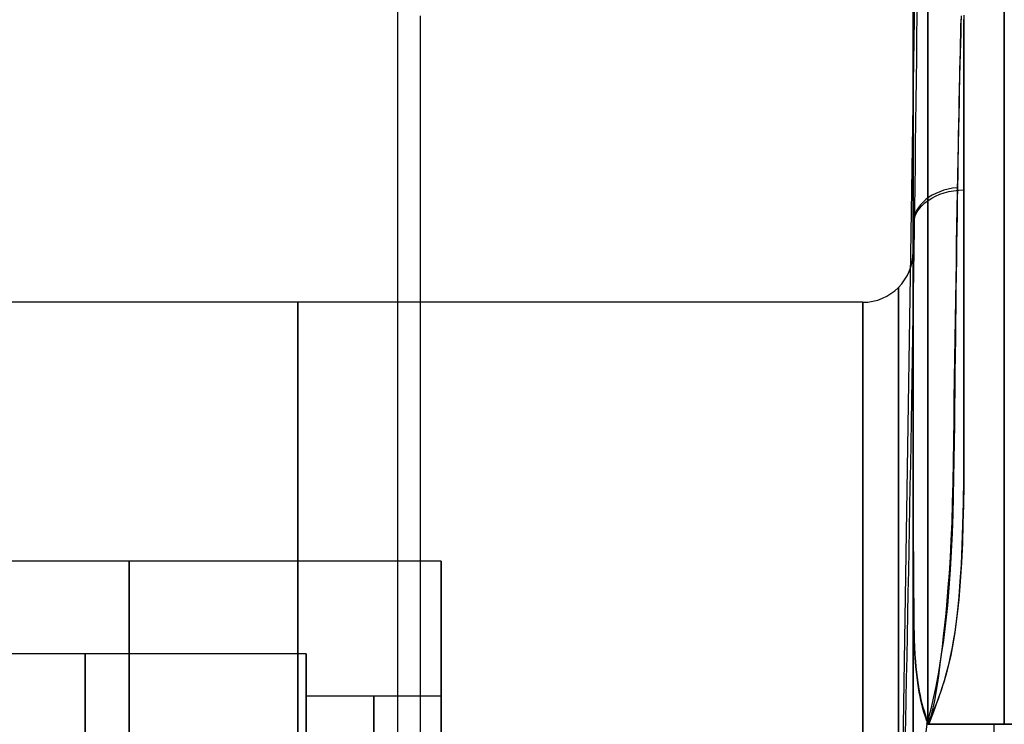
# Model space of a CAD drawing. Extents: x -32 to 144, y -30 to 75.
# Tile 7 of 47: x -0.7 to 5.14, y -24.5 to -20.32. Entities that reach past the tile are written whole.
import ezdxf

# ---------------------------------------------------------------- set-up
doc = ezdxf.new("R2010")
doc.units = 0
doc.layers.add('DEFAULT', color=7, linetype='CONTINUOUS')

msp = doc.modelspace()

# ---------------------------------------------------------------- linework, layer by layer
at = {"layer": 'DEFAULT'}
for p, q in [((1.5436, -26, -30), (1.5436, 12.6944, -30)), ((4.52, -26, 30), (4.6439, -17.8857, 30)), ((1.675, -20.3, 30), (1.675, -26, 30)), ((4.6, -20.318, -24.1131), (4.6, -20.3323, -23.9817)), ((4.6, -20.3248, 24.0425), (4.6, -20.3186, 24.1073)), ((4.6, -20.3312, 23.9859), (4.6, -20.3203, 24.0883)), ((4.6, -20.3226, -24.0668), (4.6, -20.3401, -23.9232)), ((4.8842, -20.3009, 22.8834), (4.8827, -20.3508, 22.7594)), ((4.8829, -20.3646, 22.7257), (4.8841, -20.321, 22.831)), ((4.9, -20.2962, -22.8944), (4.9, -20.3394, -22.7854)), ((4.9, -20.3815, -22.6868), (4.9, -20.3229, -22.8262)), ((4.6, -20.3322, 23.9778), (4.6, -20.3248, 24.0425)), ((4.6, -20.345, 23.8837), (4.6, -20.3312, 23.9859)), ((4.6, -20.3408, 23.913), (4.6, -20.3322, 23.9778)), ((4.6, -20.3323, -23.9817), (4.6, -20.3509, -23.8494)), ((4.6, -21.8007, -23.9646), (4.6, -20.3345, -23.9646)), ((4.6, -21.8052, 23.9483), (4.6, -20.3359, 23.9483)), ((4.6, -20.3401, -23.9232), (4.6, -20.3625, -23.7803)), ((4.6, -20.3505, 23.848), (4.6, -20.3408, 23.913)), ((4.6, -20.3616, 23.782), (4.6, -20.345, 23.8837)), ((4.6, -20.3735, 23.7178), (4.6, -20.3505, 23.848)), ((4.6, -20.3509, -23.8494), (4.6, -20.374, -23.7164)), ((4.6, -20.3808, 23.6806), (4.6, -20.3616, 23.782)), ((4.6, -20.3625, -23.7803), (4.6, -20.3898, -23.6382)), ((4.6, -20.4007, 23.5869), (4.6, -20.3735, 23.7178)), ((4.6, -20.374, -23.7164), (4.6, -20.4016, -23.5828)), ((4.6, -20.4023, 23.5798), (4.6, -20.3808, 23.6806)), ((4.8827, -20.3508, 22.7594), (4.8812, -20.4048, 22.6362)), ((4.8817, -20.4108, 22.6215), (4.8829, -20.3646, 22.7257)), ((4.9, -20.3394, -22.7854), (4.9, -20.3855, -22.6776)), ((4.9, -20.4451, -22.5486), (4.9, -20.3815, -22.6868)), ((4.6, -20.3898, -23.6382), (4.6, -20.4219, -23.4971)), ((4.6, -20.4321, 23.4556), (4.6, -20.4007, 23.5869)), ((4.6, -20.4016, -23.5828), (4.6, -20.4339, -23.4489)), ((4.6, -20.4261, 23.4795), (4.6, -20.4023, 23.5798)), ((4.6, -20.4219, -23.4971), (4.6, -20.4589, -23.3573)), ((4.6, -20.4523, 23.3798), (4.6, -20.4261, 23.4795)), ((4.6, -20.4688, 23.3218), (4.6, -20.4321, 23.4556)), ((4.6, -20.4339, -23.4489), (4.6, -20.4708, -23.315)), ((4.8812, -20.4048, 22.6362), (4.8796, -20.4626, 22.5142)), ((4.8805, -20.4597, 22.5186), (4.8817, -20.4108, 22.6215)), ((4.9, -20.3855, -22.6776), (4.9, -20.4344, -22.571)), ((4.9, -20.4344, -22.571), (4.9, -20.4861, -22.4657)), ((4.6, -20.4809, 23.2808), (4.6, -20.4523, 23.3798)), ((4.6, -20.4589, -23.3573), (4.6, -20.5007, -23.2188)), ((4.6, -20.5102, 23.1881), (4.6, -20.4688, 23.3218)), ((4.6, -20.4708, -23.315), (4.6, -20.5125, -23.1812)), ((4.6, -20.512, 23.1826), (4.6, -20.4809, 23.2808)), ((4.8796, -20.4626, 22.5142), (4.878, -20.5244, 22.3936)), ((4.8793, -20.5112, 22.4169), (4.8805, -20.4597, 22.5186)), ((4.9, -20.5139, -22.4118), (4.9, -20.4451, -22.5486)), ((4.9, -20.4861, -22.4657), (4.9, -20.5404, -22.3619)), ((4.6, -20.5007, -23.2188), (4.6, -20.5472, -23.0818)), ((4.6, -20.5565, 23.0549), (4.6, -20.5102, 23.1881)), ((4.6, -20.5456, 23.0851), (4.6, -20.512, 23.1826)), ((4.6, -20.5125, -23.1812), (4.6, -20.5591, -23.0478)), ((4.6, -20.5815, 22.9885), (4.6, -20.5456, 23.0851)), ((4.6, -20.5472, -23.0818), (4.6, -20.5984, -22.9465)), ((4.6, -20.6077, 22.9223), (4.6, -20.5565, 23.0549)), ((4.878, -20.5244, 22.3936), (4.8764, -20.59, 22.2744)), ((4.8781, -20.5652, 22.3166), (4.8793, -20.5112, 22.4169)), ((4.9, -20.5876, -22.2767), (4.9, -20.5139, -22.4118)), ((4.9, -20.5404, -22.3619), (4.9, -20.5975, -22.2594)), ((4.6, -20.5591, -23.0478), (4.6, -20.6105, -22.915)), ((4.6, -20.6198, 22.8928), (4.6, -20.5815, 22.9885)), ((4.6, -20.5984, -22.9465), (4.6, -20.6542, -22.813)), ((4.6, -20.6637, 22.7907), (4.6, -20.6077, 22.9223)), ((4.6, -20.6105, -22.915), (4.6, -20.6669, -22.7832)), ((4.8764, -20.59, 22.2744), (4.8747, -20.6594, 22.1569)), ((4.8768, -20.6217, 22.2177), (4.8781, -20.5652, 22.3166)), ((4.9, -20.6663, -22.1436), (4.9, -20.5876, -22.2767)), ((4.9, -20.5975, -22.2594), (4.9, -20.6572, -22.1585)), ((4.6, -20.6604, 22.798), (4.6, -20.6198, 22.8928)), ((4.6, -20.6542, -22.813), (4.6, -20.7146, -22.6816)), ((4.6, -20.7034, 22.7043), (4.6, -20.6604, 22.798)), ((4.6, -20.7245, 22.6602), (4.6, -20.6637, 22.7907)), ((4.6, -20.6669, -22.7832), (4.6, -20.7282, -22.6526)), ((4.8747, -20.6594, 22.1569), (4.8731, -20.7326, 22.0412)), ((4.8756, -20.6808, 22.1202), (4.8768, -20.6217, 22.2177)), ((4.9, -20.6572, -22.1585), (4.9, -20.7195, -22.0591)), ((4.9, -20.7498, -22.0128), (4.9, -20.6663, -22.1436)), ((4.6, -20.7486, 22.6117), (4.6, -20.7034, 22.7043)), ((4.6, -20.7146, -22.6816), (4.6, -20.7794, -22.5523)), ((4.6, -20.7902, 22.5311), (4.6, -20.7245, 22.6602)), ((4.6, -20.7282, -22.6526), (4.6, -20.7943, -22.5235)), ((4.8743, -20.7422, 22.0243), (4.8756, -20.6808, 22.1202)), ((4.9, -20.7195, -22.0591), (4.9, -20.7844, -21.9615)), ((4.6, -20.796, 22.5202), (4.6, -20.7486, 22.6117)), ((4.6, -20.7794, -22.5523), (4.6, -20.8487, -22.4253)), ((4.6, -20.8607, 22.4037), (4.6, -20.7902, 22.5311)), ((4.8731, -20.7326, 22.0412), (4.8714, -20.8095, 21.9275)), ((4.8731, -20.8061, 21.9299), (4.8743, -20.7422, 22.0243)), ((4.9, -20.8382, -21.8845), (4.9, -20.7498, -22.0128)), ((4.9, -20.7844, -21.9615), (4.9, -20.8518, -21.8655)), ((4.6, -20.7943, -22.5235), (4.6, -20.8652, -22.396)), ((4.6, -20.8457, 22.4299), (4.6, -20.796, 22.5202)), ((4.6, -20.8976, 22.3408), (4.6, -20.8457, 22.4299)), ((4.6, -20.8487, -22.4253), (4.6, -20.9223, -22.3007)), ((4.8714, -20.8095, 21.9275), (4.8696, -20.89, 21.8159)), ((4.8718, -20.8724, 21.8372), (4.8731, -20.8061, 21.9299)), ((4.9, -20.9312, -21.7589), (4.9, -20.8382, -21.8845)), ((4.6, -20.9358, 22.2783), (4.6, -20.8607, 22.4037)), ((4.6, -20.8652, -22.396), (4.6, -20.9409, -22.2705)), ((4.6, -20.9517, 22.2531), (4.6, -20.8976, 22.3408)), ((4.8696, -20.89, 21.8159), (4.8679, -20.9741, 21.7067)), ((4.8706, -20.941, 21.7462), (4.8718, -20.8724, 21.8372)), ((4.9, -20.8518, -21.8655), (4.9, -20.9217, -21.7713)), ((4.6, -20.9223, -22.3007), (4.6, -21.0001, -22.1788)), ((4.6, -21.0157, 22.1551), (4.6, -20.9358, 22.2783)), ((4.6, -20.9409, -22.2705), (4.6, -21.0212, -22.1472)), ((4.6, -21.0079, 22.1666), (4.6, -20.9517, 22.2531)), ((4.8693, -21.0118, 21.657), (4.8706, -20.941, 21.7462)), ((4.9, -20.9217, -21.7713), (4.9, -20.994, -21.679)), ((4.9, -21.0288, -21.6364), (4.9, -20.9312, -21.7589)), ((4.6, -21.0001, -22.1788), (4.6, -21.0821, -22.0596)), ((4.6, -21.0662, 22.0816), (4.6, -21.0079, 22.1666)), ((4.6, -21.0573, 22.0944), (4.6, -21.0157, 22.1551)), ((4.6, -21.0212, -22.1472), (4.6, -21.106, -22.0264)), ((4.8679, -20.9741, 21.7067), (4.8661, -21.0616, 21.6)), ((4.868, -21.0849, 21.5696), (4.8693, -21.0118, 21.657)), ((4.9, -20.994, -21.679), (4.9, -21.0687, -21.5886)), ((4.6, -21.1, 22.0343), (4.6, -21.0573, 22.0944)), ((4.6, -21.1266, 21.9981), (4.6, -21.0662, 22.0816)), ((4.6, -21.0821, -22.0596), (4.6, -21.1681, -21.9433)), ((4.8661, -21.0616, 21.6), (4.8643, -21.1524, 21.4959)), ((4.9, -21.1307, -21.5171), (4.9, -21.0288, -21.6364)), ((4.9, -21.0687, -21.5886), (4.9, -21.1457, -21.5002)), ((4.6, -21.1439, 21.9749), (4.6, -21.1, 22.0343)), ((4.6, -21.106, -22.0264), (4.6, -21.1501, -21.9669)), ((4.6, -21.189, 21.9161), (4.6, -21.1266, 21.9981)), ((4.8667, -21.1602, 21.4841), (4.868, -21.0849, 21.5696)), ((4.9, -21.2369, -21.4013), (4.9, -21.1307, -21.5171)), ((4.6, -21.1889, 21.9162), (4.6, -21.1439, 21.9749)), ((4.6, -21.1501, -21.9669), (4.6, -21.1953, -21.9082)), ((4.6, -21.1681, -21.9433), (4.6, -21.2581, -21.83)), ((4.6, -21.2349, 21.8583), (4.6, -21.1889, 21.9162)), ((4.6, -21.2534, 21.8356), (4.6, -21.189, 21.9161)), ((4.6, -21.1953, -21.9082), (4.6, -21.2415, -21.8503)), ((4.8643, -21.1524, 21.4959), (4.8625, -21.2464, 21.3947)), ((4.8655, -21.2377, 21.4005), (4.8667, -21.1602, 21.4841)), ((4.9, -21.1457, -21.5002), (4.9, -21.225, -21.4138)), ((4.6, -21.282, 21.8011), (4.6, -21.2349, 21.8583)), ((4.6, -21.2415, -21.8503), (4.6, -21.2888, -21.7931)), ((4.6, -21.3197, 21.7567), (4.6, -21.2534, 21.8356)), ((4.8625, -21.2464, 21.3947), (4.8607, -21.3435, 21.2963)), ((4.8642, -21.3172, 21.3189), (4.8655, -21.2377, 21.4005)), ((4.9, -21.225, -21.4138), (4.9, -21.3065, -21.3296)), ((4.9, -21.2915, -21.3448), (4.9, -21.2369, -21.4013)), ((4.6, -21.2581, -21.83), (4.6, -21.3519, -21.7199)), ((4.6, -21.3301, 21.7448), (4.6, -21.282, 21.8011)), ((4.6, -21.2888, -21.7931), (4.6, -21.3372, -21.7367)), ((4.9, -21.3471, -21.2892), (4.9, -21.2915, -21.3448)), ((4.9, -21.3065, -21.3296), (4.9, -21.3902, -21.2474)), ((4.6, -21.388, 21.6795), (4.6, -21.3197, 21.7567)), ((4.6, -21.3792, 21.6892), (4.6, -21.3301, 21.7448)), ((4.6, -21.3372, -21.7367), (4.6, -21.3866, -21.6811)), ((4.6, -21.3519, -21.7199), (4.6, -21.4494, -21.6131)), ((4.8607, -21.3435, 21.2963), (4.8589, -21.4436, 21.2011)), ((4.8629, -21.3987, 21.2393), (4.8642, -21.3172, 21.3189)), ((4.9, -21.4036, -21.2347), (4.9, -21.3471, -21.2892)), ((4.6, -21.4294, 21.6345), (4.6, -21.3792, 21.6892)), ((4.6, -21.3866, -21.6811), (4.6, -21.437, -21.6264)), ((4.6, -21.4582, 21.604), (4.6, -21.388, 21.6795)), ((4.6, -21.4805, 21.5807), (4.6, -21.4294, 21.6345)), ((4.8616, -21.4823, 21.1618), (4.8629, -21.3987, 21.2393)), ((4.9, -21.3902, -21.2474), (4.9, -21.476, -21.1675)), ((4.9, -21.4611, -21.1811), (4.9, -21.4036, -21.2347)), ((4.6, -21.437, -21.6264), (4.6, -21.4884, -21.5726)), ((4.6, -21.4494, -21.6131), (4.6, -21.5506, -21.5097)), ((4.6, -21.5302, 21.5302), (4.6, -21.4582, 21.604)), ((4.6, -21.5326, 21.5278), (4.6, -21.4805, 21.5807)), ((4.6, -21.4884, -21.5726), (4.6, -21.5407, -21.5197)), ((4.8589, -21.4436, 21.2011), (4.8571, -21.5465, 21.109)), ((4.8604, -21.5678, 21.0865), (4.8616, -21.4823, 21.1618)), ((4.9, -21.5788, -21.0771), (4.9, -21.4611, -21.1811)), ((4.9, -21.476, -21.1675), (4.9, -21.5639, -21.0898)), ((4.6, -21.6039, 21.4582), (4.6, -21.5302, 21.5302)), ((4.6, -21.5855, 21.4758), (4.6, -21.5326, 21.5278)), ((4.6, -21.5407, -21.5197), (4.6, -21.594, -21.4677)), ((4.8571, -21.5465, 21.109), (4.8553, -21.652, 21.0202)), ((4.6, -21.5506, -21.5097), (4.6, -21.6553, -21.4098)), ((4.6, -21.6394, 21.4247), (4.6, -21.5855, 21.4758)), ((4.6, -21.594, -21.4677), (4.6, -21.6481, -21.4167)), ((4.6, -21.6794, 21.3881), (4.6, -21.6039, 21.4582)), ((4.8591, -21.6551, 21.0134), (4.8604, -21.5678, 21.0865)), ((4.9, -21.5639, -21.0898), (4.9, -21.6538, -21.0145)), ((4.9, -21.6998, -20.9774), (4.9, -21.5788, -21.0771)), ((4.6, -21.6942, 21.3747), (4.6, -21.6394, 21.4247)), ((4.6, -21.6481, -21.4167), (4.6, -21.7032, -21.3667)), ((4.6, -21.6553, -21.4098), (4.6, -21.7633, -21.3136)), ((4.8553, -21.652, 21.0202), (4.8535, -21.7601, 20.9349)), ((4.8578, -21.7443, 20.9425), (4.8591, -21.6551, 21.0134)), ((4.9, -21.6538, -21.0145), (4.9, -21.7456, -20.9415)), ((4.6, -21.7566, 21.3198), (4.6, -21.6794, 21.3881)), ((4.6, -21.7498, 21.3256), (4.6, -21.6942, 21.3747)), ((4.6, -21.7032, -21.3667), (4.6, -21.7591, -21.3177)), ((4.9, -21.824, -20.8821), (4.9, -21.6998, -20.9774)), ((4.6, -21.8063, 21.2776), (4.6, -21.7498, 21.3256)), ((4.6, -21.8354, 21.2534), (4.6, -21.7566, 21.3198)), ((4.6, -21.7591, -21.3177), (4.6, -21.8158, -21.2697)), ((4.6, -21.7633, -21.3136), (4.6, -21.8746, -21.2212)), ((4.8535, -21.7601, 20.9349), (4.8516, -21.8705, 20.853)), ((4.8566, -21.8353, 20.8738), (4.8578, -21.7443, 20.9425)), ((4.9, -21.7456, -20.9415), (4.9, -21.8392, -20.8709)), ((4.6, -21.8635, 21.2306), (4.6, -21.8063, 21.2776)), ((4.6, -21.8158, -21.2697), (4.6, -21.8733, -21.2227)), ((4.6, -21.9159, 21.189), (4.6, -21.8354, 21.2534)), ((4.8553, -21.928, 20.8075), (4.8566, -21.8353, 20.8738)), ((4.9, -21.9512, -20.7914), (4.9, -21.824, -20.8821)), ((4.9, -21.8392, -20.8709), (4.9, -21.9347, -20.8028)), ((4.6, -21.9215, 21.1846), (4.6, -21.8635, 21.2306)), ((4.6, -21.8733, -21.2227), (4.6, -21.9316, -21.1768)), ((4.6, -21.8746, -21.2212), (4.6, -21.9889, -21.1326)), ((4.8516, -21.8705, 20.853), (4.8499, -21.9832, 20.7748)), ((4.6, -21.998, 21.1265), (4.6, -21.9159, 21.189)), ((4.6, -21.9802, 21.1398), (4.6, -21.9215, 21.1846)), ((4.6, -21.9316, -21.1768), (4.6, -21.9906, -21.132)), ((4.8541, -22.0223, 20.7436), (4.8553, -21.928, 20.8075)), ((4.9, -21.9347, -20.8028), (4.9, -22.0319, -20.7373)), ((4.9, -22.081, -20.7055), (4.9, -21.9512, -20.7914)), ((4.3, -21.9987, -24.7487), (-2.4, -21.9987, -24.7487)), ((4.3, -21.9987, 24.7487), (-2.4, -21.9987, 24.7487)), ((4.6, -22.0397, 21.096), (4.6, -21.9802, 21.1398)), ((4.6, -21.9889, -21.1326), (4.6, -22.1063, -21.048)), ((4.6, -21.9906, -21.132), (4.6, -22.0504, -21.0884)), ((4.6, -22.0815, 21.0661), (4.6, -21.998, 21.1265)), ((4.8499, -21.9832, 20.7748), (4.8481, -22.0979, 20.7001)), ((4.6, -22.0998, 21.0533), (4.6, -22.0397, 21.096)), ((4.6, -22.0504, -21.0884), (4.6, -22.1108, -21.0458)), ((4.8528, -22.1182, 20.682), (4.8541, -22.0223, 20.7436)), ((4.9, -22.0319, -20.7373), (4.9, -22.1308, -20.6742)), ((4.6, -22.1666, 21.0078), (4.6, -22.0815, 21.0661)), ((4.6, -22.1606, 21.0118), (4.6, -22.0998, 21.0533)), ((4.6, -22.1063, -21.048), (4.6, -22.2265, -20.9675)), ((4.6, -22.1108, -21.0458), (4.6, -22.1718, -21.0043)), ((4.8481, -22.0979, 20.7001), (4.8463, -22.2145, 20.6292)), ((4.8516, -22.2156, 20.6229), (4.8528, -22.1182, 20.682)), ((4.9, -22.2132, -20.6244), (4.9, -22.081, -20.7055)), ((4.9, -22.1308, -20.6742), (4.9, -22.2312, -20.6138)), ((4.6, -22.2219, 20.9715), (4.6, -22.1606, 21.0118)), ((4.6, -22.253, 20.9516), (4.6, -22.1666, 21.0078)), ((4.6, -22.1718, -21.0043), (4.6, -22.2335, -20.9641)), ((4.6, -22.2839, 20.9322), (4.6, -22.2219, 20.9715)), ((4.6, -22.2265, -20.9675), (4.6, -22.3494, -20.8912)), ((4.6, -22.2335, -20.9641), (4.6, -22.2957, -20.9249)), ((4.8463, -22.2145, 20.6292), (4.8446, -22.3328, 20.5621)), ((4.8504, -22.3145, 20.5663), (4.8516, -22.2156, 20.6229)), ((4.9, -22.3475, -20.5482), (4.9, -22.2132, -20.6244)), ((4.9, -22.2312, -20.6138), (4.9, -22.3333, -20.556)), ((4.6, -22.3408, 20.8975), (4.6, -22.253, 20.9516)), ((4.6, -22.4095, 20.8573), (4.6, -22.2839, 20.9322)), ((4.6, -22.2957, -20.9249), (4.6, -22.4219, -20.8502)), ((4.6, -22.4299, 20.8456), (4.6, -22.3408, 20.8975)), ((4.6, -22.3494, -20.8912), (4.6, -22.4749, -20.8192)), ((4.8446, -22.3328, 20.5621), (4.8429, -22.4527, 20.4988)), ((4.8492, -22.4148, 20.5123), (4.8504, -22.3145, 20.5663)), ((4.9, -22.3333, -20.556), (4.9, -22.4368, -20.5009)), ((4.9, -22.4845, -20.4766), (4.9, -22.3475, -20.5482)), ((4.6, -22.537, 20.7871), (4.6, -22.4095, 20.8573)), ((4.6, -22.4219, -20.8502), (4.6, -22.5499, -20.7802)), ((4.848, -22.5165, 20.4607), (4.8492, -22.4148, 20.5123)), ((4.6, -22.5203, 20.7959), (4.6, -22.4299, 20.8456)), ((4.6, -22.4749, -20.8192), (4.6, -22.6027, -20.7515)), ((4.8429, -22.4527, 20.4988), (4.8413, -22.574, 20.4394)), ((4.9, -22.4368, -20.5009), (4.9, -22.5417, -20.4485)), ((4.6, -22.6118, 20.7485), (4.6, -22.5203, 20.7959)), ((4.6, -22.6662, 20.7216), (4.6, -22.537, 20.7871)), ((4.8468, -22.6194, 20.4118), (4.848, -22.5165, 20.4607)), ((4.9, -22.623, -20.4101), (4.9, -22.4845, -20.4766)), ((4.9, -22.5417, -20.4485), (4.9, -22.6479, -20.3988)), ((4.6, -22.5499, -20.7802), (4.6, -22.6796, -20.715)), ((4.8413, -22.574, 20.4394), (4.8397, -22.6964, 20.3839)), ((4.6, -22.6027, -20.7515), (4.6, -22.7328, -20.6883)), ((4.6, -22.7044, 20.7033), (4.6, -22.6118, 20.7485)), ((4.8456, -22.7235, 20.3655), (4.8468, -22.6194, 20.4118)), ((4.9, -22.7629, -20.3488), (4.9, -22.623, -20.4101)), ((4.9, -22.6479, -20.3988), (4.9, -22.7554, -20.3519)), ((4.6, -22.7968, 20.6609), (4.6, -22.6662, 20.7216)), ((4.6, -22.6796, -20.715), (4.6, -22.8108, -20.6547)), ((4.6, -22.7981, 20.6603), (4.6, -22.7044, 20.7033)), ((4.8397, -22.6964, 20.3839), (4.838, -22.8197, 20.3325)), ((4.6, -22.7328, -20.6883), (4.6, -22.865, -20.6296)), ((4.8444, -22.8288, 20.3218), (4.8456, -22.7235, 20.3655)), ((4.9, -22.7554, -20.3519), (4.8999, -22.8641, -20.3079)), ((4.8999, -22.9037, -20.2927), (4.9, -22.7629, -20.3488)), ((4.6, -22.9286, 20.605), (4.6, -22.7968, 20.6609)), ((4.6, -22.8927, 20.6197), (4.6, -22.7981, 20.6603)), ((4.6, -22.8108, -20.6547), (4.6, -22.943, -20.5992)), ((4.838, -22.8197, 20.3325), (4.8363, -22.9432, 20.2852)), ((4.843, -22.9351, 20.2809), (4.8444, -22.8288, 20.3218)), ((4.6, -22.865, -20.6296), (4.6, -22.9992, -20.5754)), ((4.6, -22.989, 20.5811), (4.6, -22.8927, 20.6197)), ((4.8999, -22.8641, -20.3079), (4.8996, -22.9739, -20.2667)), ((4.6, -23.0609, 20.5539), (4.6, -22.9286, 20.605)), ((4.6, -22.943, -20.5992), (4.6, -23.0758, -20.5485)), ((4.8363, -22.9432, 20.2852), (4.8342, -23.066, 20.2423)), ((4.8415, -23.0414, 20.2429), (4.843, -22.9351, 20.2809)), ((4.8993, -23.0448, -20.2418), (4.8999, -22.9037, -20.2927)), ((4.6, -23.0862, 20.5446), (4.6, -22.989, 20.5811)), ((4.6, -22.9992, -20.5754), (4.6, -23.1351, -20.5259)), ((4.8996, -22.9739, -20.2667), (4.899, -23.0846, -20.2284)), ((4.6, -23.1924, 20.5073), (4.6, -23.0609, 20.5539)), ((4.8342, -23.066, 20.2423), (4.8315, -23.1866, 20.2042)), ((4.8395, -23.1485, 20.2078), (4.8415, -23.0414, 20.2429)), ((4.8978, -23.1848, -20.1965), (4.8993, -23.0448, -20.2418)), ((4.6, -23.0758, -20.5485), (4.6, -23.2086, -20.5021)), ((4.6, -23.184, 20.5102), (4.6, -23.0862, 20.5446)), ((4.899, -23.0846, -20.2284), (4.8975, -23.1983, -20.1924)), ((4.6, -23.1351, -20.5259), (4.6, -23.2727, -20.4811)), ((4.6, -23.2825, 20.4776), (4.6, -23.184, 20.5102)), ((4.8367, -23.2568, 20.1751), (4.8395, -23.1485, 20.2078)), ((4.8949, -23.318, -20.158), (4.8978, -23.1848, -20.1965)), ((4.6, -23.3214, 20.4652), (4.6, -23.1924, 20.5073)), ((4.6, -23.2086, -20.5021), (4.6, -23.3379, -20.4604)), ((4.8315, -23.1866, 20.2042), (4.8279, -23.3023, 20.1714)), ((4.8975, -23.1983, -20.1924), (4.895, -23.3124, -20.1596)), ((4.6, -23.2727, -20.4811), (4.6, -24.5, -20.0718)), ((4.6, -23.4807, 20.4168), (4.6, -23.2825, 20.4776)), ((4.8328, -23.3665, 20.1451), (4.8367, -23.2568, 20.1751)), ((4.6002, -23.5554, 20.3952), (4.6, -23.3214, 20.4652)), ((4.6, -23.3379, -20.4604), (4.6029, -23.8889, -20.3024)), ((4.8279, -23.3023, 20.1714), (4.8234, -23.4107, 20.1441)), ((4.8907, -23.4402, -20.1267), (4.8949, -23.318, -20.158)), ((4.895, -23.3124, -20.1596), (4.8912, -23.4266, -20.1299)), ((4.8234, -23.4107, 20.1441), (4.8181, -23.5112, 20.1216)), ((4.8277, -23.4767, 20.1179), (4.8328, -23.3665, 20.1451)), ((4.8213, -23.5853, 20.0939), (4.8277, -23.4767, 20.1179)), ((4.8853, -23.5525, -20.1012), (4.8907, -23.4402, -20.1267)), ((4.8912, -23.4266, -20.1299), (4.8859, -23.5404, -20.1035)), ((1.8, -23.5328, -16.5), (-1.9, -23.5328, -16.5)), ((1.8, -23.5328, -16.5), (1.8, -24.9328, -16.5)), ((4.6, -23.9844, 20.2739), (4.6, -23.4807, 20.4168)), ((4.8181, -23.5112, 20.1216), (4.8123, -23.6043, 20.1034)), ((4.6029, -23.881, 20.3041), (4.6002, -23.5554, 20.3952)), ((4.8135, -23.6914, 20.0732), (4.8213, -23.5853, 20.0939)), ((4.8859, -23.5404, -20.1035), (4.8789, -23.6527, -20.0805)), ((4.8789, -23.6538, -20.081), (4.8853, -23.5525, -20.1012)), ((4.8123, -23.6043, 20.1034), (4.8059, -23.69, 20.0889)), ((4.8059, -23.69, 20.0889), (4.7993, -23.769, 20.0774)), ((4.8042, -23.7951, 20.0555), (4.8135, -23.6914, 20.0732)), ((4.8789, -23.6527, -20.0805), (4.8702, -23.7601, -20.0612)), ((4.8718, -23.7435, -20.0654), (4.8789, -23.6538, -20.081)), ((4.8641, -23.8222, -20.0535), (4.8718, -23.7435, -20.0654)), ((4.8702, -23.7601, -20.0612), (4.8651, -23.8113, -20.053)), ((4.7993, -23.769, 20.0774), (4.7924, -23.8427, 20.0685)), ((4.7931, -23.8997, 20.0402), (4.8042, -23.7951, 20.0555)), ((4.856, -23.8909, -20.0447), (4.8641, -23.8222, -20.0535)), ((4.8651, -23.8113, -20.053), (4.8594, -23.861, -20.0456)), ((4.6058, -23.9915, 20.2717), (4.6029, -23.881, 20.3041)), ((4.7924, -23.8427, 20.0685), (4.7853, -23.9121, 20.0616)), ((4.8594, -23.861, -20.0456), (4.8532, -23.9095, -20.0389)), ((4.6, -23.8887, 20.3018), (4.6, -23.8887, 21.8221)), ((4.6, -23.8887, 27.6753), (4.6, -23.8887, 29.8168)), ((4.6, -23.8917, -29.9435), (4.6, -23.8917, -27.6763)), ((4.6, -23.8917, -21.8213), (4.6, -23.8917, -20.3016)), ((4.6029, -23.8889, -20.3024), (4.6059, -23.9978, -20.2705)), ((4.7853, -23.9121, 20.0616), (4.7781, -23.9779, 20.0564)), ((4.7805, -24.0013, 20.0277), (4.7931, -23.8997, 20.0402)), ((4.8532, -23.9095, -20.0389), (4.8464, -23.9567, -20.0329)), ((4.8476, -23.9515, -20.0382), (4.856, -23.8909, -20.0447)), ((4.6, -24.0849, 20.2426), (4.6, -23.9844, 20.2739)), ((4.61, -24.0812, 20.2438), (4.6058, -23.9915, 20.2717)), ((4.6059, -23.9978, -20.2705), (4.6101, -24.0867, -20.2428)), ((4.7665, -24.0991, 20.0179), (4.7805, -24.0013, 20.0277)), ((4.7781, -23.9779, 20.0564), (4.7709, -24.0406, 20.0529)), ((4.8391, -24.002, -20.0277), (4.831, -24.0463, -20.0229)), ((4.8389, -24.0053, -20.0336), (4.8476, -23.9515, -20.0382)), ((4.8464, -23.9567, -20.0329), (4.8391, -24.002, -20.0277)), ((4.7709, -24.0406, 20.0529), (4.7636, -24.1008, 20.0507)), ((4.8211, -24.0973, -20.0287), (4.83, -24.0536, -20.0305)), ((4.831, -24.0463, -20.0229), (4.8223, -24.0894, -20.0188)), ((4.83, -24.0536, -20.0305), (4.8389, -24.0053, -20.0336)), ((1, -24.0828, -16.5), (-1.625, -24.0828, -16.5)), ((4.6, -24.1885, 20.2076), (4.6, -24.0849, 20.2426)), ((4.6155, -24.1574, 20.2185), (4.61, -24.0812, 20.2438)), ((4.6101, -24.0867, -20.2428), (4.6127, -24.1253, -20.23)), ((4.7516, -24.191, 20.0106), (4.7665, -24.0991, 20.0179)), ((4.7636, -24.1008, 20.0507), (4.7564, -24.1587, 20.0497)), ((4.8121, -24.1372, -20.0279), (4.8211, -24.0973, -20.0287)), ((4.8223, -24.0894, -20.0188), (4.8131, -24.1308, -20.0152)), ((4.6127, -24.1253, -20.23), (4.6157, -24.1604, -20.2178)), ((4.6188, -24.1916, 20.2065), (4.6155, -24.1574, 20.2185)), ((4.6157, -24.1604, -20.2178), (4.6189, -24.1927, -20.2061)), ((4.7564, -24.1587, 20.0497), (4.7491, -24.2133, 20.05)), ((4.8035, -24.1703, -20.0121), (4.7934, -24.2079, -20.0095)), ((4.7939, -24.2079, -20.0289), (4.803, -24.1739, -20.028)), ((4.803, -24.1739, -20.028), (4.8121, -24.1372, -20.0279)), ((4.8131, -24.1308, -20.0152), (4.8035, -24.1703, -20.0121)), ((4.6, -24.2905, 20.1701), (4.6, -24.1885, 20.2076)), ((4.6224, -24.2236, 20.1951), (4.6188, -24.1916, 20.2065)), ((4.6189, -24.1927, -20.2061), (4.6226, -24.2229, -20.1948)), ((4.6263, -24.2536, 20.184), (4.6224, -24.2236, 20.1951)), ((4.6226, -24.2229, -20.1948), (4.6265, -24.2515, -20.1838)), ((4.7357, -24.276, 20.0056), (4.7516, -24.191, 20.0106)), ((4.7491, -24.2133, 20.05), (4.7418, -24.2634, 20.0514)), ((4.7934, -24.2079, -20.0095), (4.783, -24.2437, -20.0073)), ((4.7848, -24.2397, -20.0306), (4.7939, -24.2079, -20.0289)), ((4.6, -24.4603, 20.103), (4.6, -24.2905, 20.1701)), ((4.6306, -24.2819, 20.1734), (4.6263, -24.2536, 20.184)), ((4.6265, -24.2515, -20.1838), (4.6308, -24.2786, -20.1732)), ((4.6353, -24.3087, 20.1631), (4.6306, -24.2819, 20.1734)), ((4.6308, -24.2786, -20.1732), (4.6355, -24.3044, -20.1629)), ((4.7187, -24.3552, 20.0023), (4.7357, -24.276, 20.0056)), ((4.7418, -24.2634, 20.0514), (4.7344, -24.3088, 20.0539)), ((4.7723, -24.2777, -20.0055), (4.7614, -24.3101, -20.004)), ((4.7668, -24.2975, -20.0358), (4.7758, -24.2694, -20.0329)), ((4.783, -24.2437, -20.0073), (4.7723, -24.2777, -20.0055)), ((4.7758, -24.2694, -20.0329), (4.7848, -24.2397, -20.0306)), ((1.8, -24.3328, -16.5), (1, -24.3328, -16.5)), ((4.6403, -24.3343, 20.153), (4.6353, -24.3087, 20.1631)), ((4.6355, -24.3044, -20.1629), (4.6405, -24.3291, -20.1529)), ((4.6456, -24.3589, 20.1433), (4.6403, -24.3343, 20.153)), ((4.6405, -24.3291, -20.1529), (4.6458, -24.3529, -20.1432)), ((4.6458, -24.3529, -20.1432), (4.6514, -24.3758, -20.1338)), ((4.7271, -24.3497, 20.0574), (4.7235, -24.3685, 20.0594)), ((4.7344, -24.3088, 20.0539), (4.7271, -24.3497, 20.0574)), ((4.7502, -24.341, -20.0028), (4.7389, -24.3705, -20.0019)), ((4.7404, -24.3733, -20.0478), (4.7491, -24.3492, -20.0433)), ((4.7491, -24.3492, -20.0433), (4.7579, -24.324, -20.0393)), ((4.7614, -24.3101, -20.004), (4.7502, -24.341, -20.0028)), ((4.7579, -24.324, -20.0393), (4.7668, -24.2975, -20.0358)), ((4.6513, -24.3827, 20.1339), (4.6456, -24.3589, 20.1433)), ((4.6572, -24.4058, 20.1247), (4.6513, -24.3827, 20.1339)), ((4.6514, -24.3758, -20.1338), (4.6574, -24.398, -20.1247)), ((4.6636, -24.428, 20.116), (4.6572, -24.4058, 20.1247)), ((4.6574, -24.398, -20.1247), (4.6637, -24.4196, -20.1159)), ((4.7002, -24.4295, 20.0005), (4.7097, -24.3929, 20.0013)), ((4.7097, -24.3929, 20.0013), (4.7187, -24.3552, 20.0023)), ((4.7162, -24.4032, 20.0639), (4.7126, -24.4192, 20.0664)), ((4.7274, -24.3987, -20.0011), (4.7157, -24.4256, -20.0006)), ((4.7198, -24.3864, 20.0616), (4.7162, -24.4032, 20.0639)), ((4.7235, -24.3685, 20.0594), (4.7198, -24.3864, 20.0616)), ((4.7234, -24.4185, -20.0582), (4.7318, -24.3964, -20.0528)), ((4.7389, -24.3705, -20.0019), (4.7274, -24.3987, -20.0011)), ((4.7318, -24.3964, -20.0528), (4.7404, -24.3733, -20.0478)), ((4.6, -24.4803, 20.0955), (4.6, -24.4603, 20.103)), ((4.6702, -24.4491, 20.1075), (4.6636, -24.428, 20.116)), ((4.6637, -24.4196, -20.1159), (4.6703, -24.4404, -20.1074)), ((4.6806, -24.4807, 20.0954), (4.6702, -24.4491, 20.1075)), ((4.6703, -24.4404, -20.1074), (4.6772, -24.4608, -20.0993)), ((4.6772, -24.4608, -20.0993), (4.6844, -24.4806, -20.0915)), ((4.68, -24.5, 20), (4.6904, -24.4652, 20.0001)), ((4.6904, -24.4652, 20.0001), (4.7002, -24.4295, 20.0005)), ((4.7039, -24.4514, -20.0003), (4.692, -24.4762, -20.0001)), ((4.7021, -24.4625, 20.0747), (4.6986, -24.4756, 20.0777)), ((4.6994, -24.4805, -20.077), (4.7072, -24.4605, -20.0703)), ((4.7056, -24.4488, 20.0718), (4.7021, -24.4625, 20.0747)), ((4.7157, -24.4256, -20.0006), (4.7039, -24.4514, -20.0003)), ((4.7091, -24.4344, 20.0691), (4.7056, -24.4488, 20.0718)), ((4.7072, -24.4605, -20.0703), (4.7152, -24.4399, -20.0641)), ((4.7126, -24.4192, 20.0664), (4.7091, -24.4344, 20.0691)), ((4.7152, -24.4399, -20.0641), (4.7234, -24.4185, -20.0582)), ((4.6, -24.4836, 20.0943), (4.6, -24.4803, 20.0955)), ((4.6, -24.4852, 20.0936), (4.6, -24.4836, 20.0943)), ((4.6, -24.4868, 20.0929), (4.6, -24.4852, 20.0936)), ((4.6, -24.4908, 20.0909), (4.6, -24.4868, 20.0929)), ((4.6, -24.4915, 20.0906), (4.6, -24.4908, 20.0909)), ((4.6, -24.4928, 20.0901), (4.6, -24.4915, 20.0906)), ((4.6, -24.4931, 20.0899), (4.6, -24.4928, 20.0901)), ((4.6, -24.4932, 20.0899), (4.6, -24.4931, 20.0899)), ((4.6, -24.4933, 20.0898), (4.6, -24.4932, 20.0899)), ((4.6, -24.4934, 20.0898), (4.6, -24.4933, 20.0898)), ((4.6, -24.4936, 20.0897), (4.6, -24.4934, 20.0898)), ((4.6, -24.4937, 20.0896), (4.6, -24.4936, 20.0897)), ((4.6, -24.4938, 20.0895), (4.6, -24.4937, 20.0896)), ((4.6, -24.4939, 20.0895), (4.6, -24.4938, 20.0895)), ((4.6, -24.494, 20.0894), (4.6, -24.4939, 20.0895)), ((4.6, -24.4942, 20.0893), (4.6, -24.494, 20.0894)), ((4.6, -24.4943, 20.0892), (4.6, -24.4942, 20.0893)), ((4.6, -24.4944, 20.0891), (4.6, -24.4943, 20.0892)), ((4.6, -24.4945, 20.089), (4.6, -24.4944, 20.0891)), ((4.6, -24.4946, 20.0889), (4.6, -24.4945, 20.089)), ((4.6, -24.4948, 20.0887), (4.6, -24.4946, 20.0889)), ((4.6, -24.4949, 20.0886), (4.6, -24.4948, 20.0887)), ((4.6, -24.495, 20.0885), (4.6, -24.4949, 20.0886)), ((4.6, -24.4951, 20.0883), (4.6, -24.495, 20.0885)), ((4.6, -24.4953, 20.0882), (4.6, -24.4951, 20.0883)), ((4.6, -24.4954, 20.088), (4.6, -24.4953, 20.0882)), ((4.6, -24.4955, 20.0878), (4.6, -24.4954, 20.088)), ((4.6, -24.4956, 20.0876), (4.6, -24.4955, 20.0878)), ((4.6, -24.4957, 20.0874), (4.6, -24.4956, 20.0876)), ((4.6, -24.4959, 20.0872), (4.6, -24.4957, 20.0874)), ((4.6, -24.496, 20.087), (4.6, -24.4959, 20.0872)), ((4.6, -24.4961, 20.0868), (4.6, -24.496, 20.087)), ((4.6, -24.4962, 20.0865), (4.6, -24.4961, 20.0868)), ((4.6, -24.4964, 20.0863), (4.6, -24.4962, 20.0865)), ((4.6, -24.4965, 20.086), (4.6, -24.4964, 20.0863)), ((4.6, -24.4967, 20.0854), (4.6, -24.4965, 20.086)), ((4.6, -24.497, 20.0848), (4.6, -24.4967, 20.0854)), ((4.6, -24.4972, 20.0841), (4.6, -24.497, 20.0848)), ((4.6, -24.4975, 20.0833), (4.6, -24.4972, 20.0841)), ((4.6, -24.4977, 20.0825), (4.6, -24.4975, 20.0833)), ((4.6, -24.498, 20.0816), (4.6, -24.4977, 20.0825)), ((4.6, -24.4985, 20.0797), (4.6, -24.498, 20.0816)), ((4.6, -24.499, 20.0774), (4.6, -24.4985, 20.0797)), ((4.6, -24.4995, 20.0748), (4.6, -24.499, 20.0774)), ((4.6, -24.5, 20.0718), (4.6, -24.4995, 20.0748)), ((4.6, -26.9753, 20.0718), (4.6, -24.5, 20.0718)), ((4.6, -24.5, -20.0718), (4.6, -26.9753, -20.0718)), ((4.692, -24.4762, -20.0001), (4.68, -24.5, -20)), ((4.68, -24.5, -20), (5.6, -24.5, -20)), ((5.6, -24.5, 20), (4.68, -24.5, 20)), ((4.6811, -24.482, 20.0949), (4.6806, -24.4807, 20.0954)), ((4.6815, -24.4832, 20.0944), (4.6811, -24.482, 20.0949)), ((4.682, -24.4843, 20.0939), (4.6815, -24.4832, 20.0944)), ((4.6824, -24.4854, 20.0935), (4.682, -24.4843, 20.0939)), ((4.6834, -24.4875, 20.0925), (4.6824, -24.4854, 20.0935)), ((4.6843, -24.4895, 20.0915), (4.6834, -24.4875, 20.0925)), ((4.6918, -24.5, 20.084), (4.6843, -24.4895, 20.0915)), ((4.6844, -24.4806, -20.0915), (4.6918, -24.5, -20.084)), ((4.6918, -24.5, -20.084), (4.6994, -24.4805, -20.077)), ((4.6952, -24.4881, 20.0808), (4.6918, -24.5, 20.084)), ((4.6986, -24.4756, 20.0777), (4.6952, -24.4881, 20.0808)), ((5.0775, -24.5, -20), (5.0775, -26.9753, -20)), ((5.0775, -24.5, 20), (5.0775, -26.9753, 20))]:
    msp.add_line(p, q, dxfattribs=at)
for centre, radius, start, end in [((-412.7643, -15.5802, -30), 417.4143, 358.569591, 359.682704), ((4.3, -21.6987, -24.7487), 0.3, 270, 360), ((4.3, -21.6987, 24.7487), 0.3, 270, 360), ((13.6217, -25.7377, -20), 9.0269, 172.11949, 187.88051)]:
    msp.add_arc(centre, radius, start, end, dxfattribs=at)
at = {"layer": 'DEFAULT', "extrusion": (1, 0, 0)}
for centre, radius, start, end in [((-18.1606, 164.9438, 4.6), 135.243, 266.676962, 270.116467), ((-23.7989, 36.3693, 4.6), 66.334, 268.098423, 275.109012), ((-24.5, -24.5, 5.14), 4.5, 0, 90), ((-24.5, 24.5, 5.14), 4.5, 270, 0), ((-24.5, -24.5, 4.6869), 4.4111, 0, 89.83448), ((-24.7487, 24.7487, 4.6), 3.05, 270, 90), ((-24.7487, -24.7487, 4.6), 3.05, 270, 90), ((-24.7487, -24.7487, 0.95), 2.75, 0, 180), ((-24.7487, 24.7487, 0.95), 2.75, 0, 180), ((-24.7487, 24.7487, 0.95), 2.75, 180, 0), ((-24.7487, -24.7487, 0.95), 2.75, 180, 0), ((-24.7487, -24.7487, 4.3), 2.75, 0, 90), ((-24.7487, 24.7487, 4.3), 2.75, 270, 0), ((-24.7487, -24.7487, 4.3), 2.75, 270, 0), ((-26.8328, -16.5, 1.8), 3.3, 270, 90), ((-26.8328, -16.5, -0.05), 3.3, 270, 90), ((-26.8328, -16.5, -0.3125), 2.75, 270, 90), ((-26.8328, -16.5, 1), 2.75, 270, 90), ((-26.8328, -16.5, 1), 2.5, 280.64668, 90), ((-26.8328, -16.5, 1.4), 2.5, 275.30017, 90), ((-26.8328, -16.5, 1.8), 2.5, 270, 90)]:
    msp.add_arc(centre, radius, start, end, dxfattribs=at)
at = {"layer": 'DEFAULT', "extrusion": (1, 1.11682e-15, -1.31699e-15)}
msp.add_arc((-24.5, 24.5, 4.6868), 4.4111, 270.06085, 0, dxfattribs=at)
at = {"layer": 'DEFAULT', "extrusion": (-8.58232e-15, 0.707107, 0.707107)}
msp.add_arc((-4.9, 30.4482), 0.3, 277.43576, 360, dxfattribs=at)
at = {"layer": 'DEFAULT', "extrusion": (2.48953e-14, 0.710431, -0.703767)}
msp.add_arc((-4.9, -30.4478, -0.1633), 0.3, 0, 90, dxfattribs=at)
at = {"layer": 'DEFAULT', "extrusion": (1, 3.12945e-16, 3.12945e-16)}
msp.add_arc((-24.7487, -24.7487, 4.5124), 2.8381, 270, 90, dxfattribs=at)
at = {"layer": 'DEFAULT', "extrusion": (1, -1.56472e-16, -1.56472e-16)}
msp.add_arc((-24.7487, 24.7487, 4.5124), 2.8381, 270, 90, dxfattribs=at)
at = {"layer": 'DEFAULT', "extrusion": (1, -1.66921e-30, -3.22974e-16)}
msp.add_arc((-24.7487, 24.7487, 4.3), 2.75, 360, 90, dxfattribs=at)

doc.saveas('drawing.dxf')
